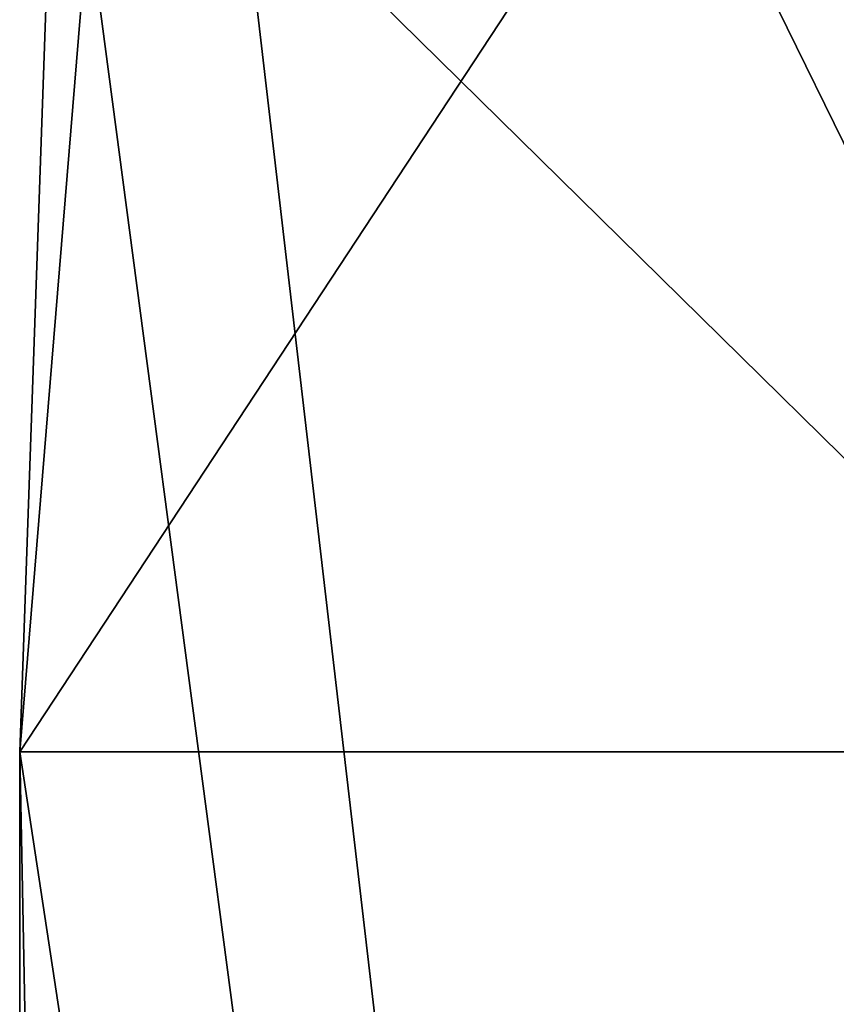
# Model space of a CAD drawing. Header units: millimetres. Extents: x -19 to 152, y -2 to 200.
# Tile 82 of 162: x -17.15 to -14.85, y 30.09 to 32.86. Entities that reach past the tile are written whole.
import ezdxf

# ---------------------------------------------------------------- set-up
doc = ezdxf.new("R2010")
doc.units = ezdxf.units.MM
doc.header["$LTSCALE"] = 65.185185
for name, color, linetype in [('676', 7, 'CONTINUOUS'), ('677', 7, 'CONTINUOUS'), ('777', 7, 'CONTINUOUS'), ('778', 7, 'CONTINUOUS')]:
    doc.layers.add(name, color=color, linetype=linetype)

msp = doc.modelspace()

# ---------------------------------------------------------------- linework, layer by layer
at = {"layer": '676', "color": 7, "linetype": 'Continuous'}
for points in [[(-13.9913, 30.8, -10.3442), (-16.5481, 1, -5.3773), (-17.1505, 4.8, -2.9362), (-13.9913, 30.8, -10.3442)], [(-17.1505, 4.8, 2.9362), (-16.5481, 1, 5.3773), (-17.1505, 30.8, 2.9362), (-17.1505, 4.8, 2.9362)], [(-17.1505, 30.8, 2.9362), (-16.5481, 1, 5.3773), (-13.9913, 30.8, 10.3442), (-17.1505, 30.8, 2.9362)], [(-17.1505, 30.8, -2.9362), (-13.9913, 30.8, -10.3442), (-17.1505, 4.8, -2.9362), (-17.1505, 30.8, -2.9362)], [(-10.2267, 1, -14.0774), (-16.5481, 1, -5.3773), (-13.9913, 30.8, -10.3442), (-10.2267, 1, -14.0774)], [(-16.5481, 1, 5.3773), (-10.2267, 1, 14.0774), (-13.9913, 30.8, 10.3442), (-16.5481, 1, 5.3773)]]:
    msp.add_3dface(points, dxfattribs=at)
at = {"layer": '677', "color": 7, "linetype": 'Continuous'}
for points in [[(-13.9913, 30.8, -10.3442), (-17.1505, 30.8, -2.9362), (-16.1397, 43.1047, -5.2441), (-13.9913, 30.8, -10.3442)], [(-17.1505, 30.8, -2.9362), (-17.0447, 33.8038, -2.9325), (-16.1397, 43.1047, -5.2441), (-17.1505, 30.8, -2.9362)], [(-16.9391, 36.8, 2.9288), (-13.9913, 30.8, 10.3442), (-16.1397, 43.1047, 5.2441), (-16.9391, 36.8, 2.9288)], [(-16.1397, 43.1047, 5.2441), (-13.9913, 30.8, 10.3442), (-9.9749, 43.1047, 13.7293), (-16.1397, 43.1047, 5.2441)], [(-9.9749, 43.1047, -13.7293), (-13.9913, 30.8, -10.3442), (-16.1397, 43.1047, -5.2441), (-9.9749, 43.1047, -13.7293)], [(-13.9913, 30.8, 10.3442), (-16.9391, 36.8, 2.9288), (-17.0447, 33.8038, 2.9325), (-13.9913, 30.8, 10.3442)], [(-17.1505, 30.8, 2.9362), (-13.9913, 30.8, 10.3442), (-17.0447, 33.8038, 2.9325), (-17.1505, 30.8, 2.9362)]]:
    msp.add_3dface(points, dxfattribs=at)
at = {"layer": '777', "color": 7, "linetype": 'Continuous'}
for points in [[(-17.1505, 30.8, -2.9362), (-17.1505, 4.8, -2.9362), (-13.2023, 36.8, -2.7983), (-17.1505, 30.8, -2.9362)], [(-17.0447, 33.8038, -2.9325), (-17.1505, 30.8, -2.9362), (-13.2023, 36.8, -2.7983), (-17.0447, 33.8038, -2.9325)], [(-17.1505, 4.8, -2.9362), (-13.2023, 4.8, -2.7983), (-13.2023, 36.8, -2.7983), (-17.1505, 4.8, -2.9362)]]:
    msp.add_3dface(points, dxfattribs=at)
at = {"layer": '778', "color": 7, "linetype": 'Continuous'}
for points in [[(-17.0447, 33.8038, 2.9325), (-16.9391, 36.8, 2.9288), (-13.2023, 4.8, 2.7983), (-17.0447, 33.8038, 2.9325)], [(-13.2023, 4.8, 2.7983), (-16.9391, 36.8, 2.9288), (-13.2023, 36.8, 2.7983), (-13.2023, 4.8, 2.7983)], [(-17.1505, 30.8, 2.9362), (-17.0447, 33.8038, 2.9325), (-13.2023, 4.8, 2.7983), (-17.1505, 30.8, 2.9362)], [(-17.1505, 4.8, 2.9362), (-17.1505, 30.8, 2.9362), (-13.2023, 4.8, 2.7983), (-17.1505, 4.8, 2.9362)]]:
    msp.add_3dface(points, dxfattribs=at)

doc.saveas('drawing.dxf')
